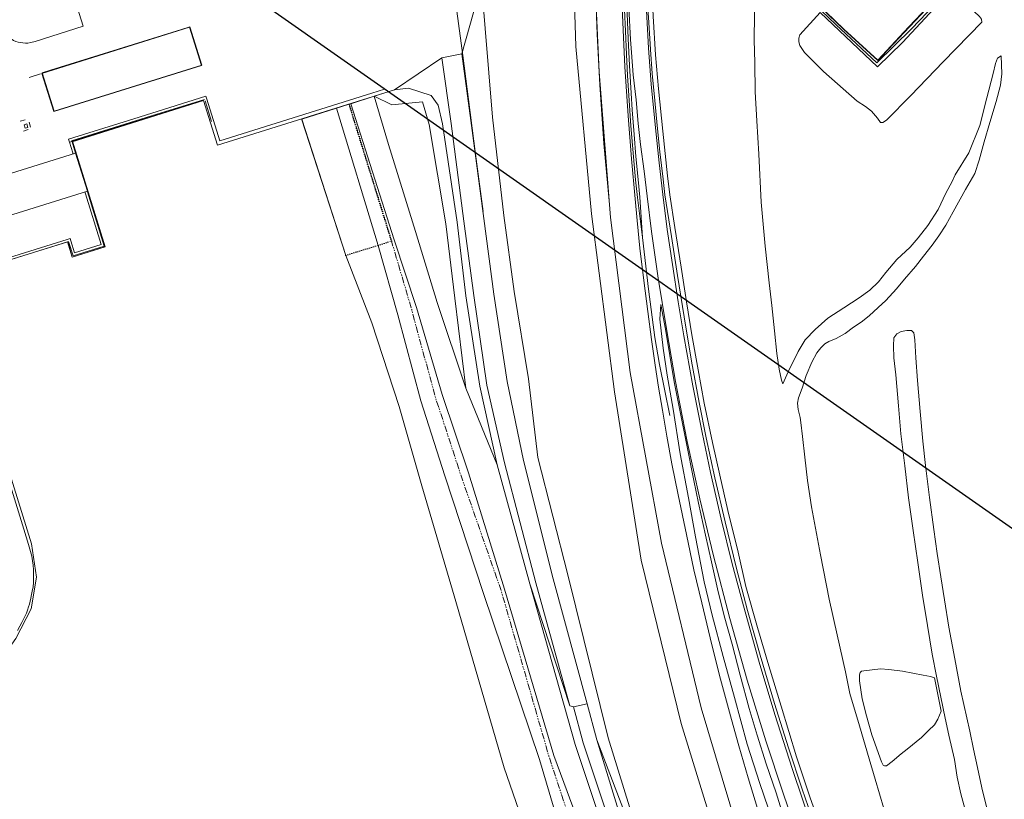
# Model space of a CAD drawing. Header units: metres. Extents: x 69428 to 72581, y 405279 to 408746.
# Tile 27 of 39: x 70063 to 70349, y 408319 to 408546. Entities that reach past the tile are written whole.
import ezdxf

# ---------------------------------------------------------------- set-up
doc = ezdxf.new("R2010")
doc.units = ezdxf.units.M
doc.linetypes.add('DOT', pattern=[0.25, 0, -0.25])
doc.linetypes.add('PHANTOM2', pattern=[1.25, 0.625, -0.125, 0.125, -0.125, 0.125, -0.125])
doc.layers.add('Bladindeling', color=1, linetype='CONTINUOUS', plot=False)
for name, color, linetype, lineweight in [('BS-BEBOUWING', 253, 'CONTINUOUS', 0), ('BS-BINNENKRUINLIJN-KPN', 253, 'CONTINUOUS', 0), ('BS-BINNENTEENLIJN-KPN', 253, 'CONTINUOUS', 0), ('BS-BREEKLIJN', 253, 'CONTINUOUS', 0), ('BS-DAMWAND', 253, 'CONTINUOUS', 0), ('BS-GELEIDERAIL', 253, 'CONTINUOUS', 0), ('BS-HOOGTELIJN', 253, 'CONTINUOUS', 0), ('BS-INSTEEK-SLOOT-KPN', 253, 'CONTINUOUS', 0), ('BS-KANT-KREUKELBERM', 35, 'PHANTOM2', 0), ('BS-KANT-VERHARDING', 253, 'CONTINUOUS', 0), ('BS-KANT-WATER', 253, 'CONTINUOUS', 0), ('BS-KRUINLIJN', 253, 'CONTINUOUS', 0), ('BS-OVERIG-KPN', 253, 'CONTINUOUS', 0), ('BS-OVERIGE-LIJNEN', 253, 'CONTINUOUS', 0), ('BS-PERKOENRIJ', 203, 'DOT', 5), ('BS-RASTER', 253, 'RASTER', 0), ('BS-SCHEIDINGSL-TALUDBEKL-ONZB', 253, 'CONTINUOUS', 0), ('BS-SCHEIDINGSLIJN-TALUDBEKL', 253, 'CONTINUOUS', 0), ('BS-TUSSENBERM', 253, 'CONTINUOUS', 0), ('BS-VLAKAFSLUITING', 253, 'CONTINUOUS', 0), ('BS-WATERLIJN-KPN', 253, 'CONTINUOUS', 0)]:
    doc.layers.add(name, color=color, linetype=linetype, lineweight=lineweight)
doc.linetypes.add('RASTER', pattern='A,3,-2,[200,RASTER,S=0.75,R=0,X=0,Y=0],-2,3', length=10)

msp = doc.modelspace()

# ---------------------------------------------------------------- linework, layer by layer
at = {"layer": 'Bladindeling'}
msp.add_lwpolyline([(70059.480826, 408602.441538), (70442.02483, 408334.581343), (69982.590105, 407678.440555), (69600.0461, 407946.300751)], close=True, dxfattribs=at)
at = {"layer": 'BS-BEBOUWING'}
for points in [[(70073.019992, 408518.882433), (70069.558205, 408529.964013), (70112.526607, 408543.386958), (70115.988393, 408532.305378)], [(70110.138, 408542.73), (70112.601, 408543.497), (70116.079, 408532.328), (70073.168, 408518.966), (70069.69, 408530.135), (70072.077, 408530.878)], [(70064.461, 408515.074), (70065.211, 408515.283), (70065.482, 408514.306), (70064.732, 408514.097)], [(70079.366121, 408506.824506), (70082.823926, 408495.714808), (70038.018603, 408481.769506), (70034.560798, 408492.879204)]]:
    msp.add_lwpolyline(points, close=True, dxfattribs=at)
at = {"layer": 'BS-BINNENKRUINLIJN-KPN'}
for points in [[(70245.061, 408611.357), (70245.018, 408606.783), (70245.202, 408599.123), (70245.639, 408587.679), (70245.958, 408577.711), (70246.365, 408567.283), (70246.856, 408557.305), (70247.37, 408546.657), (70248.03, 408535.361), (70248.844, 408525.512), (70250.137, 408513.237), (70251.522, 408500.214), (70252.137, 408494.733)], [(70334.179, 408554.439), (70319.863, 408538.972), (70312.612, 408531.874), (70295.884, 408547.682)], [(70335.158, 408500.468), (70339.148, 408506.882), (70342.33, 408514.835), (70344.323, 408522.87), (70346.245, 408529.915), (70346.838, 408532.844), (70347.474, 408534.392), (70348.578, 408535.09)], [(70285.046, 408439.778), (70286.631, 408443.239), (70289.513, 408449.185), (70291.55, 408452.56), (70294.438, 408455.504), (70298.146, 408458.833), (70302.765, 408461.845), (70307.222, 408464.756), (70310.387, 408466.984), (70312.858, 408469.356), (70314.985, 408472.109), (70318.151, 408475.909), (70322.082, 408479.493), (70324.437, 408482.211), (70327.165, 408485.752), (70330.192, 408490.467), (70332.471, 408495.136), (70334.323, 408498.558), (70335.158, 408500.468)], [(70252.137, 408494.733), (70253.658, 408485.157), (70255.524, 408473.624), (70257.04, 408463.562), (70258.544, 408453.97), (70260.379, 408443.864), (70262.148, 408434.12), (70264.56, 408422.692), (70266.732, 408413.246), (70269.053, 408402.921), (70272.023, 408390.805), (70274.326, 408380.856), (70277.709, 408368.913), (70280.979, 408357.751), (70284.514, 408346.05), (70288.973, 408331.328), (70292.89, 408319.764), (70297.742, 408306.021)], [(70249.601, 408462.848), (70249.302, 408458.577), (70250.259, 408450.116), (70251.373, 408442.277), (70253.144, 408432.408), (70255.207, 408419.37), (70257.586, 408406.654), (70259.645, 408395.27), (70262.207, 408382.178), (70264.475, 408372.558), (70267.667, 408360.544), (70271.003, 408348.604), (70274.626, 408334.979), (70278.308, 408323.579), (70282.029, 408312.822)]]:
    msp.add_lwpolyline(points, dxfattribs=at)
at = {"layer": 'BS-BINNENTEENLIJN-KPN'}
for points in [[(70277.482, 408559.535), (70277.128, 408554.312), (70276.841, 408547.037), (70276.729, 408539.749), (70276.853, 408533.053), (70277.043, 408524.611), (70277.459, 408516.164), (70278.015, 408506.53)], [(70282.131, 408559.799), (70287.724, 408554.866), (70292.652, 408560.005), (70295.96, 408557.045), (70292.166, 408553.003), (70302.709, 408542.804), (70312.651, 408533.715), (70320.336, 408541.912), (70323.486, 408545.246), (70334.406, 408556.846), (70336.29, 408558.741)], [(70348.578, 408535.09), (70348.697, 408529.827), (70348.312, 408526.576), (70347.037, 408521.817), (70345.281, 408515.664), (70343.615, 408510.076), (70342.123, 408504.774), (70340.847, 408500.928)], [(70278.015, 408506.53), (70278.767, 408492.523), (70279.895, 408479.768), (70281.038, 408469.139), (70281.858, 408462.525), (70282.574, 408455.161), (70283.298, 408448.616), (70283.953, 408444.062), (70284.638, 408440.849), (70285.046, 408439.778)], [(70340.847, 408500.928), (70338.143, 408496.196), (70334.573, 408489.731), (70332.435, 408485.868), (70330.432, 408482.799), (70328.43, 408480.056), (70325.926, 408476.884), (70323.632, 408473.834), (70320.435, 408470.217), (70318.067, 408467.373), (70315.016, 408463.928), (70312.741, 408461.921), (70310.183, 408459.556), (70307.847, 408457.688), (70305.613, 408456.195), (70303.13, 408454.4), (70300.586, 408452.971), (70298.432, 408452.021), (70297.273, 408451.364), (70296.114, 408450.252), (70294.924, 408448.724), (70293.468, 408446.089), (70291.817, 408442.224), (70290.633, 408438.528), (70289.644, 408435.683), (70289.302, 408434.093), (70289.513, 408432.285), (70290.098, 408429.956), (70290.301, 408428.541), (70290.768, 408424.418), (70291.419, 408418.413), (70292.211, 408411.619), (70293.402, 408404.032), (70295.969, 408390.035), (70298.495, 408377.185), (70300.833, 408366.81), (70303.312, 408356.01), (70304.569, 408349.726), (70307.326, 408340.37), (70310.182, 408330.769), (70311.878, 408324.874), (70315.67, 408312.033)], [(70286.115, 408311.132), (70283.098, 408320.926), (70280.231, 408329.261), (70277.57, 408337.662), (70275.266, 408345.439), (70272.657, 408355.037), (70270.305, 408364.099), (70267.934, 408372.287), (70266.055, 408380.162), (70264.275, 408388.015), (70262.512, 408395.787), (70260.537, 408405.056), (70259.126, 408411.635), (70256.932, 408422.912), (70253.486, 408440.346), (70250.912, 408455.677), (70249.601, 408462.848)]]:
    msp.add_lwpolyline(points, dxfattribs=at)
at = {"layer": 'BS-BREEKLIJN'}
msp.add_lwpolyline([(70166.197601, 408523.331857), (70171.378118, 408520.858017), (70180.287933, 408521.73123), (70182.151042, 408515.094904), (70187.037609, 408486.288735), (70189.709553, 408464.631531), (70192.882958, 408438.483991), (70184.573266, 408463.371658), (70178.239534, 408484.025181), (70170.388501, 408509.316614)], close=True, dxfattribs=at)
for points in [[(70192.882958, 408438.483991), (70201.966733, 408416.184179)], [(70223.116522, 408346.156809), (70211.51293, 408381.579478)], [(70249.186393, 408288.625029), (70230.953436, 408336.290175)]]:
    msp.add_lwpolyline(points, dxfattribs=at)
at = {"layer": 'BS-DAMWAND'}
for points in [[(70172.09012, 408525.170375), (70120.626993, 408509.113424), (70116.569537, 408522.057761), (70078.367534, 408510.090333), (70079.366121, 408506.824506)], [(70082.823926, 408495.714808), (70087.857428, 408479.549214), (70078.400018, 408476.571793), (70077.020363, 408480.990071), (70042.613422, 408470.224915), (70066.604797, 408393.288861), (70067.993683, 408383.543964), (70066.506702, 408374.403898), (70062.005392, 408365.713366), (70051.95008, 408351.470868), (70032.231349, 408323.457704), (70031.023384, 408324.324041)]]:
    msp.add_lwpolyline(points, dxfattribs=at)
at = {"layer": 'BS-GELEIDERAIL'}
for points in [[(70244.22, 408482.309), (70243.481, 408493.967), (70242.931, 408499.146), (70242.32, 408505.801), (70241.775, 408512.217), (70241.245, 408519.43), (70240.924, 408524.284), (70240.457, 408532.244), (70240.056, 408540.139), (70239.633, 408549.837), (70239.357, 408556.488), (70238.961, 408568.075), (70238.532, 408581.606), (70238.142, 408594.079), (70237.824, 408605.594), (70237.393, 408621.07)], [(70236.68, 408616.47), (70237.159, 408602.696), (70237.657, 408586.822), (70238.166, 408570.508), (70238.642, 408556.564), (70238.976, 408548.493), (70239.247, 408542.232), (70239.554, 408535.511), (70239.911, 408529.379), (70240.254, 408523.564), (70240.848, 408514.72), (70241.611, 408505.736), (70242.222, 408499.076), (70242.773, 408493.892)], [(70243.234, 408611.289), (70243.609, 408599.147), (70244.052, 408585.309), (70244.478, 408573.282), (70245.051, 408560.645), (70245.484, 408553.303), (70246.04, 408544.792), (70246.538, 408536.887), (70247.068, 408529.908), (70247.796, 408522.083), (70248.529, 408514.841), (70249.32, 408507.231), (70250.201, 408499.202), (70250.723, 408494.725)], [(70242.773, 408493.892), (70244.22, 408482.309), (70245.975, 408467.278), (70247.834, 408453.213), (70249.133, 408445.404), (70250.702, 408437.678), (70252.163, 408430.508)], [(70250.723, 408494.725), (70252.669, 408482.593), (70254.413, 408471.254), (70256.328, 408459.223), (70258.517, 408446.316), (70260.724, 408434.301), (70262.773, 408424.047), (70265.294, 408412.413), (70268.232, 408399.694), (70271.498, 408386.444), (70274.808, 408373.905), (70278.49, 408360.848), (70282.652, 408346.819), (70286.705, 408333.984), (70290.692, 408321.927), (70295.055, 408309.333)]]:
    msp.add_lwpolyline(points, dxfattribs=at)
at = {"layer": 'BS-HOOGTELIJN'}
msp.add_lwpolyline([(70228.996118, 408280.793151), (70214.283213, 408330.57326), (70198.032473, 408378.838546), (70186.710688, 408413.013666), (70179.803274, 408434.768466), (70173.131639, 408459.844863), (70167.37872, 408479.977747), (70155.246, 408519.846)], dxfattribs=at)
at = {"layer": 'BS-INSTEEK-SLOOT-KPN'}
msp.add_lwpolyline([(70338.943, 408312.707), (70336.763, 408320.596), (70335.725, 408325.469), (70334.965, 408330.574), (70333.318, 408337.646), (70332.221, 408342.553), (70329.757, 408354.819), (70328.499, 408361.197), (70327.083, 408369.477), (70325.653, 408378.29), (70324.257, 408387.797), (70322.904, 408397.086), (70321.626, 408406.588), (70320.535, 408415.932), (70319.351, 408425.201), (70318.642, 408433.404), (70317.884, 408442.343), (70317.343, 408447.288), (70317.221, 408450.818), (70317.366, 408453.079), (70318.174, 408454.321), (70319.444, 408454.949), (70321.144, 408455.232), (70322.417, 408455.245), (70323.168, 408454.542), (70323.46, 408452.571), (70323.741, 408447.281), (70324.176, 408440.687), (70324.931, 408431.705), (70325.749, 408423.135), (70326.546, 408416.062), (70327.644, 408406.741), (70328.924, 408397.369), (70329.911, 408390.433), (70330.981, 408383.621), (70332.028, 408377), (70333.31, 408368.992), (70335.098, 408359.856), (70336.815, 408350.39), (70338.562, 408342.669), (70339.376, 408338.812), (70340.463, 408333.575), (70341.654, 408328.29), (70342.9, 408322.328), (70344.564, 408315.636)], dxfattribs=at)
at = {"layer": 'BS-KANT-KREUKELBERM', "ltscale": 3, "flags": 128}
msp.add_lwpolyline([(70158.919, 408521.003), (70171.247235, 408481.262215), (70177.119427, 408461.324607), (70183.916263, 408436.109689), (70191.281982, 408413.566243), (70203.135975, 408379.65464), (70217.063038, 408331.343494), (70233.27454, 408282.360591), (70249.23838, 408234.634639), (70273.859397, 408183.207518), (70296.870454, 408138.826147), (70325.050027, 408091.817092), (70352.252715, 408048.764933), (70387.580972, 408004.680261), (70420.088887, 407963.797548), (70455.653573, 407926.833106), (70491.491493, 407892.289863), (70528.961655, 407860.06746), (70572.824099, 407827.436381), (70614.393117, 407800.233607), (70660.568977, 407771.803961), (70705.444847, 407748.154893), (70751.779707, 407725.178969), (70795.803762, 407702.883592), (70842.729263, 407679.751596), (70886.882707, 407657.587624), (70929.389624, 407636.075063), (70973.192591, 407612.904716), (71035.916465, 407579.557449), (71080.641822, 407557.132706), (71124.391702, 407530.45552), (71139.669516, 407520.627353), (71146.061042, 407512.982255), (71151.039214, 407504.994382), (71144.556191, 407502.15417), (71141.800101, 407480.655428), (71126.430916, 407447.686919), (71123.461104, 407438.55287), (71122.971283, 407432.23668), (71113.884759, 407409.150793), (71088.968418, 407360.19553), (71066.074025, 407317.298185), (71048.313781, 407291.058234), (71022.633052, 407250.294319), (71025.082089, 407246.507048), (71024.364841, 407239.229964), (71014.393459, 407229.793322), (70997.053563, 407224.91458), (70984.239498, 407226.100928), (70974.494096, 407227.489669), (70953.853781, 407231.09008), (70945.394256, 407234.164407), (70934.590252, 407239.822402), (70923.353647, 407246.291254), (70916.61435, 407251.296716), (70892.386393, 407268.852464), (70856.327489, 407292.5645), (70814.697171, 407320.460955), (70772.008202, 407349.437567), (70730.861536, 407378.263417), (70690.724638, 407404.892131), (70649.885997, 407433.129913), (70624.040439, 407450.643148), (70584.04586, 407479.802332), (70542.751737, 407508.29266), (70501.029855, 407535.273217), (70461.121377, 407564.223829), (70419.530357, 407591.959659), (70380.365728, 407619.766582), (70344.185472, 407644.493923), (70301.875907, 407672.896837), (70262.339764, 407702.087603), (70222.115999, 407729.23782), (70180.576468, 407757.414226), (70140.007839, 407785.116654), (70100.712304, 407812.199772), (70057.849847, 407841.127622), (70017.136649, 407870.951545), (69976.107942, 407899.30187), (69934.259511, 407927.830076), (69913.122124, 407942.386291), (69886.511347, 407960.809282), (69874.042819, 407978.0079), (69869.601099, 407999.104917), (69871.070848, 408015.093468), (69891.860952, 408062.14858), (69910.887133, 408097.906973), (69938.85022, 408140.139322), (69965.746621, 408178.702964), (69982.161707, 408202.124154), (69994.616226, 408217.23699), (70014.384083, 408257.335543), (70021.291589, 408273.74489), (70023.951449, 408273.076987), (70027.365491, 408278.318513), (70030.504387, 408272.277775), (70032.297535, 408272.512868)], dxfattribs=at)
at = {"layer": 'BS-KANT-VERHARDING'}
for points in [[(70228.281901, 408613.111511), (70229.907032, 408568.811747), (70231.6161, 408530.4328), (70234.972315, 408488.116905), (70240.666027, 408443.054089), (70249.752495, 408393.481761), (70261.261656, 408345.567113), (70275.750659, 408297.212733)], [(70228.122012, 408346.785335), (70218.298606, 408383.091195), (70209.644255, 408417.486608), (70204.887716, 408440.430073), (70200.996518, 408465.850018), (70198.069819, 408487.778771), (70194.355723, 408516.323646), (70191.741705, 408535.62437)], [(70224.170002, 408345.899024), (70223.116522, 408346.156809), (70213.170483, 408381.878761), (70204.089737, 408416.758311), (70198.960816, 408439.403151), (70195.22642, 408465.405145), (70192.302737, 408487.008082), (70188.567456, 408515.433521), (70185.906434, 408534.515814)], [(70228.122012, 408346.785335), (70224.170002, 408345.899024)], [(70245.972318, 408287.266996), (70230.953436, 408336.290175), (70228.122012, 408346.785335)], [(70243.319685, 408286.183198), (70226.989051, 408335.427904), (70224.170002, 408345.899024)]]:
    msp.add_lwpolyline(points, dxfattribs=at)
at = {"layer": 'BS-KANT-WATER'}
msp.add_lwpolyline([(70221.282378, 408278.307644), (70204.02207, 408328.143424), (70189.931415, 408376.474242), (70180.055493, 408410.065847), (70173.454944, 408433.164855), (70165.490057, 408457.494067), (70157.957572, 408477.100873), (70145.115167, 408516.753951)], dxfattribs=at)
at = {"layer": 'BS-KRUINLIJN'}
msp.add_lwpolyline([(70269.488611, 408295.370635), (70255.458509, 408341.015778), (70243.816121, 408388.464087), (70236.082465, 408437.446046), (70229.439061, 408489.161718), (70224.843517, 408537.779803), (70223.298741, 408587.649176), (70223.846834, 408602.687722), (70225.160919, 408610.669005)], dxfattribs=at)
at = {"layer": 'BS-OVERIG-KPN'}
for points in [[(70234.586, 408492.936), (70233.035, 408509.594), (70231.824, 408526.643), (70231.069, 408541.38), (70230.432, 408557.049), (70230.038, 408572.194), (70229.532, 408588.544), (70229.057, 408604.513), (70228.619, 408616.22)], [(70236.318, 408616.459), (70236.101, 408611.834), (70236.704, 408593.746), (70237.352, 408574.238), (70238.094, 408553.45), (70239.127, 408531.864), (70240.032, 408517.657), (70240.996, 408505.107), (70242.119, 408493.509)], [(70237.561, 408616.498), (70237.778, 408612.105), (70238.507, 408593.658), (70239.103, 408577.369), (70239.657, 408561.914), (70240.228, 408549.091), (70240.75, 408539.824), (70241.081, 408536.098), (70241.52, 408529.538), (70242.4, 408522.259), (70242.939, 408515.443), (70243.681, 408509.306), (70244.764, 408501.562), (70245.557, 408494.333)], [(70243.184, 408611.309), (70242.871, 408611.304), (70243.114, 408601.175), (70243.599, 408586.004), (70244.096, 408572.421), (70244.623, 408560.566), (70245.393, 408548.239), (70246.023, 408537.323), (70246.776, 408526.834), (70248.044, 408514.146), (70249.102, 408503.96), (70250.183, 408494.775)], [(70043.805, 408566.001), (70065.238, 408596.198), (70072.669, 408571.995), (70081.573, 408543.712), (70067.646, 408539.286), (70066.405, 408538.943), (70065.538, 408538.809), (70064.787, 408538.8), (70064.06, 408538.839), (70063.225, 408538.919), (70062.639, 408539.048), (70062.02, 408539.256), (70061.352, 408539.522), (70053.377, 408545.083)], [(70292.647, 408560.144), (70296.103, 408557.051), (70292.306, 408553.007), (70302.777, 408542.877), (70312.646, 408533.856), (70320.263, 408541.98), (70323.414, 408545.315), (70334.334, 408556.915), (70336.247, 408558.838)], [(70295.884, 408547.682), (70289.942, 408541.173), (70289.661, 408540.231), (70289.667, 408539.147), (70289.967, 408538.116), (70291.345, 408536.067), (70296.884, 408530.545), (70306.615, 408521.883), (70309.095, 408520.393), (70310.798, 408519.001), (70312.553, 408516.963), (70313.444, 408515.732), (70314.115, 408515.747), (70315.191, 408516.425), (70322.306, 408523.525), (70331.694, 408533.312), (70342.889, 408544.894), (70342.846, 408545.763), (70342.213, 408546.55), (70335.95, 408552.564), (70334.179, 408554.439)], [(70296.293, 408548.121), (70300.451, 408544.198), (70312.353, 408533.084), (70322.466, 408542.956), (70333.8, 408554.859)], [(70197.88, 408489.834), (70195.67, 408506.508), (70193.611, 408522.415), (70191.961, 408535.143), (70190.205, 408548.041)], [(70278.336, 408314.069), (70274.929, 408325.228), (70272.215, 408334.569), (70270.067, 408342.2), (70266.879, 408353.959), (70264.381, 408363.928), (70261.467, 408376.107), (70259.203, 408385.728), (70257.016, 408396), (70254.586, 408407.483), (70252.795, 408416.521), (70251.275, 408424.528), (70250.049, 408432.118), (70248.934, 408438.8), (70247.872, 408445.17), (70246.867, 408452.666), (70245.818, 408460.796), (70244.623, 408469.826), (70243.468, 408479.22), (70242.685, 408487.242), (70242.119, 408493.509)], [(70245.557, 408494.333), (70246.806, 408484.07), (70248.771, 408470.438), (70251.219, 408455.728), (70253.792, 408440.402), (70257.236, 408422.976), (70260.939, 408406.342), (70264.928, 408389.772), (70269.638, 408371.515), (70274.719, 408353.583), (70280.056, 408335.988), (70285.163, 408320.789), (70290.581, 408304.925)], [(70250.183, 408494.775), (70251.448, 408484.656), (70252.929, 408474.406), (70254.652, 408463.611), (70256.283, 408453.684), (70258.841, 408439.169), (70261.561, 408425.602), (70264.013, 408413.97), (70267.156, 408400.423), (70270.307, 408387.468), (70273.585, 408375.275), (70278.124, 408358.818), (70282.685, 408343.683), (70287.739, 408328), (70293.985, 408309.592)]]:
    msp.add_lwpolyline(points, dxfattribs=at)
msp.add_lwpolyline([(70329.188, 408354.287), (70331.132, 408344.602), (70330.095, 408342.281), (70329.103, 408340.635), (70327.421, 408338.961), (70325.405, 408336.994), (70321.216, 408333.609), (70319.487, 408332.173), (70316.8, 408329.966), (70315.142, 408328.766), (70314.586, 408328.685), (70314.193, 408328.956), (70313.736, 408329.915), (70310.918, 408337.714), (70309.413, 408343.252), (70308.076, 408348.189), (70307.381, 408353.39), (70307.336, 408355.137), (70307.495, 408355.85), (70307.963, 408356.227), (70308.548, 408356.344), (70313.45, 408356.881), (70315.843, 408356.773), (70319.84, 408356.242), (70325.802, 408355.05), (70327.985, 408354.676)], close=True, dxfattribs=at)
at = {"layer": 'BS-OVERIGE-LIJNEN'}
for points in [[(70117.503, 408522.477), (70121.341, 408510.395), (70165.482, 408524.225), (70169.225, 408525.399)], [(70077.301, 408510.907), (70096.289, 408516.806), (70117.234, 408523.325), (70117.503, 408522.477)], [(70077.586, 408509.992), (70077.301, 408510.907)], [(70078.479, 408510.288), (70078.025, 408510.133), (70077.586, 408509.992)], [(70078.625, 408506.66), (70078.541, 408506.91), (70077.586, 408509.992)], [(70076.938, 408481.688), (70077.821, 408481.962), (70078.001, 408481.359), (70079.064, 408477.8), (70086.835, 408480.239), (70082.243, 408495.009), (70082.073, 408495.595)], [(70042.409, 408470.904), (70076.938, 408481.688)], [(70060.073, 408411.322), (70064.324, 408397.478), (70065.708, 408393.106), (70066.297, 408391.035), (70066.644, 408389.658), (70066.877, 408388.326), (70067.032, 408387.004), (70067.163, 408385.666), (70067.177, 408384.541), (70067.177, 408383.271), (70067.131, 408382.019), (70067.006, 408380.762), (70066.786, 408379.519), (70066.574, 408378.516), (70066.366, 408377.496), (70066.156, 408376.587), (70065.937, 408375.712), (70065.717, 408374.94), (70065.421, 408374.017), (70065.106, 408373.07), (70064.709, 408372.298), (70064.264, 408371.337), (70063.75, 408370.367), (70063.182, 408369.286), (70062.46, 408368.104)]]:
    msp.add_lwpolyline(points, dxfattribs=at)
at = {"layer": 'BS-PERKOENRIJ', "ltscale": 2}
for points in [[(70171.247235, 408481.262215), (70158.919, 408521.003)], [(70157.957572, 408477.100873), (70167.37872, 408479.977747), (70171.247235, 408481.262215)]]:
    msp.add_lwpolyline(points, dxfattribs=at)
at = {"layer": 'BS-RASTER', "flags": 128}
for points in [[(70065.914, 408528.798), (70069.207, 408529.868)], [(70078.195, 408510.406), (70103.051, 408518.178), (70116.854, 408522.439)], [(70117.032, 408522.002), (70118.895, 408516.015)], [(70063.228, 408516.077), (70064.685, 408516.528)], [(70065.858, 408515.786), (70066.295, 408514.388)], [(70065.577, 408513.652), (70064.195, 408513.204)], [(70082.804, 408495.541), (70087.687, 408479.803), (70078.636, 408476.918), (70077.333, 408481.124)]]:
    msp.add_lwpolyline(points, dxfattribs=at)
at = {"layer": 'BS-SCHEIDINGSL-TALUDBEKL-ONZB'}
msp.add_lwpolyline([(70221.282378, 408278.307644), (70204.02207, 408328.143424), (70189.931415, 408376.474242), (70180.055493, 408410.065847), (70173.454944, 408433.164855), (70165.490057, 408457.494067), (70157.957572, 408477.100873), (70145.136, 408516.693)], dxfattribs=at)
at = {"layer": 'BS-SCHEIDINGSLIJN-TALUDBEKL'}
msp.add_lwpolyline([(70172.09012, 408525.170375), (70185.906434, 408534.515814)], dxfattribs=at)
at = {"layer": 'BS-TUSSENBERM'}
for points in [[(70249.186393, 408288.625029), (70234.26082, 408336.898701), (70222.554264, 408384.220407), (70213.791659, 408418.385058), (70211.119088, 408441.240806), (70206.884107, 408466.550806), (70203.913427, 408488.656448), (70200.605959, 408517.256872), (70197.399371, 408555.971313), (70197.608304, 408578.8336), (70198.987422, 408600.249681), (70199.870135, 408610.164421)], [(70241.144621, 408285.401925), (70224.673149, 408334.915633), (70211.51293, 408381.579478), (70201.966733, 408416.184179), (70196.959704, 408439.105483), (70192.860497, 408465.303079), (70190.338661, 408486.790891), (70186.028586, 408515.322798), (70184.816118, 408520.775856), (70182.76893, 408523.597365), (70176.18269, 408525.725844), (70172.09012, 408525.170375)], [(70236.289123, 408283.548805), (70218.468404, 408331.763679), (70204.111972, 408380.100135), (70193.651288, 408413.898339), (70186.011705, 408436.677916), (70178.468261, 408461.936481), (70172.022155, 408481.601491), (70159.391, 408521.149)]]:
    msp.add_lwpolyline(points, dxfattribs=at)
at = {"layer": 'BS-VLAKAFSLUITING'}
for points in [[(70191.741705, 408535.62437), (70197.399371, 408555.971313)], [(70191.741705, 408535.62437), (70185.906434, 408534.515814)], [(70145.136, 408516.693), (70158.919, 408521.003), (70159.391, 408521.149), (70166.197601, 408523.331857), (70172.09012, 408525.170375)]]:
    msp.add_lwpolyline(points, dxfattribs=at)
at = {"layer": 'BS-WATERLIJN-KPN'}
for points in [[(70078.479, 408510.288), (70116.62, 408522.149)], [(70044.09, 408465.845), (70042.754, 408470.333), (70077.112, 408481.049), (70078.435, 408476.617), (70088.011, 408479.622), (70078.479, 408510.288)]]:
    msp.add_lwpolyline(points, dxfattribs=at)

doc.saveas('drawing.dxf')
